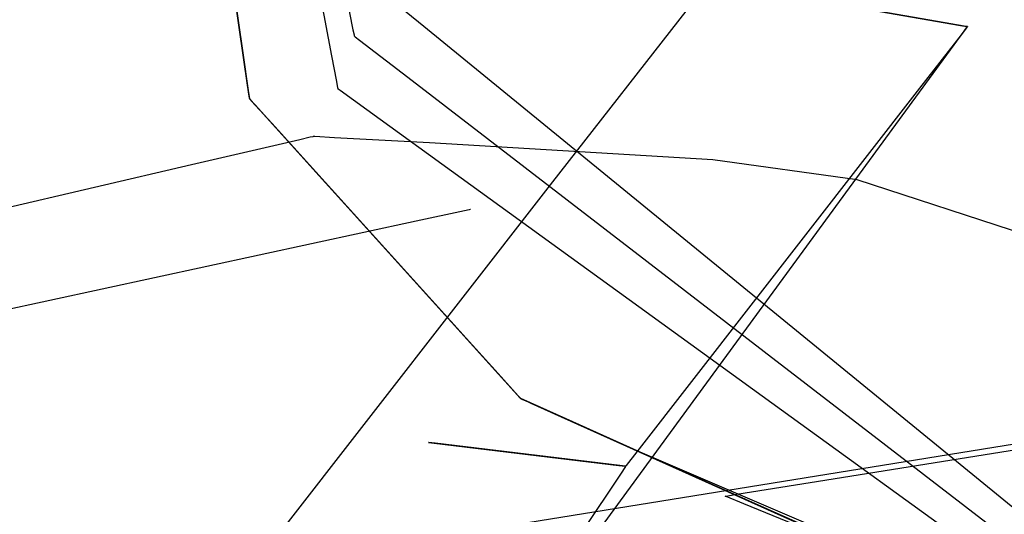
# Model space of a CAD drawing. Extents: x -3.57 to 3.57, y -2.08 to 2.06.
# Tile 47 of 219: x -2.8672 to -2.7808, y -0.2011 to -0.1577. Entities that reach past the tile are written whole.
import ezdxf

# ---------------------------------------------------------------- set-up
doc = ezdxf.new("R2010")
doc.units = 0

msp = doc.modelspace()

# ---------------------------------------------------------------- linework, layer by layer
at = {"layer": 'Layer 1', "color": 7, "linetype": 'CONTINUOUS'}
for p, q in [((-2.864227, -0.045325), (-2.84767, -0.160365)), ((-2.852236, -0.128641), (-2.847485, -0.161649)), ((-2.852236, -0.128641), (-2.847485, -0.161649)), ((-2.839828, -0.160832), (-2.843835, -0.139185)), ((-2.820624, -0.172174), (-2.803152, -0.149754)), ((-2.839065, -0.152923), (-2.83797, -0.158533)), ((-2.84723, -0.163419), (-2.848721, -0.153062)), ((-2.84723, -0.163419), (-2.848721, -0.153062)), ((-2.84723, -0.163419), (-2.848721, -0.153062)), ((-2.84723, -0.163419), (-2.848721, -0.153062)), ((-2.84723, -0.163419), (-2.848721, -0.153062)), ((-2.84723, -0.163419), (-2.848721, -0.153062)), ((-2.84723, -0.163419), (-2.848721, -0.153062)), ((-2.84723, -0.163419), (-2.848721, -0.153062)), ((-2.84723, -0.163419), (-2.848721, -0.153062)), ((-2.84723, -0.163419), (-2.848721, -0.153062)), ((-2.84723, -0.163419), (-2.848721, -0.153062)), ((-2.84723, -0.163419), (-2.848721, -0.153062)), ((-2.84723, -0.163419), (-2.848721, -0.153062)), ((-2.84723, -0.163419), (-2.848721, -0.153062)), ((-2.84723, -0.163419), (-2.848721, -0.153062)), ((-2.835965, -0.154771), (-2.831734, -0.158229)), ((-2.78665, -0.157807), (-2.802126, -0.155112)), ((-2.800125, -0.155461), (-2.784649, -0.158155)), ((-2.784301, -0.158216), (-2.78665, -0.157807)), ((-2.784649, -0.158155), (-2.784069, -0.158257)), ((-2.83797, -0.158533), (-2.837878, -0.158999)), ((-2.837878, -0.158999), (-2.837863, -0.159076)), ((-2.831734, -0.158229), (-2.77939, -0.201012)), ((-2.788557, -0.164457), (-2.784328, -0.158675)), ((-2.784466, -0.158828), (-2.788233, -0.163676)), ((-2.78411, -0.15837), (-2.784466, -0.158828)), ((-2.784328, -0.158675), (-2.784047, -0.15829)), ((-2.784079, -0.158255), (-2.784301, -0.158216)), ((-2.784037, -0.158275), (-2.78411, -0.15837)), ((-2.784033, -0.158263), (-2.784079, -0.158255)), ((-2.784069, -0.158257), (-2.78403, -0.158263)), ((-2.784047, -0.15829), (-2.784029, -0.158266)), ((-2.78403, -0.158267), (-2.784037, -0.158275)), ((-2.784029, -0.158264), (-2.784033, -0.158263)), ((-2.78403, -0.158263), (-2.784028, -0.158264)), ((-2.784028, -0.158264), (-2.78403, -0.158267)), ((-2.784029, -0.158266), (-2.784028, -0.158264)), ((-2.784028, -0.158264), (-2.784029, -0.158264)), ((-2.784028, -0.158264), (-2.784028, -0.158264)), ((-2.784028, -0.158264), (-2.784028, -0.158264)), ((-2.784028, -0.158264), (-2.784028, -0.158264)), ((-2.784028, -0.158264), (-2.784028, -0.158264)), ((-2.784028, -0.158264), (-2.784028, -0.158264)), ((-2.784028, -0.158264), (-2.784028, -0.158264)), ((-2.784028, -0.158264), (-2.784028, -0.158264)), ((-2.784028, -0.158264), (-2.784028, -0.158264)), ((-2.784028, -0.158264), (-2.784028, -0.158264)), ((-2.784028, -0.158264), (-2.784028, -0.158264)), ((-2.784028, -0.158264), (-2.784028, -0.158264)), ((-2.784028, -0.158264), (-2.784028, -0.158264)), ((-2.784028, -0.158264), (-2.784028, -0.158264)), ((-2.837863, -0.159076), (-2.837862, -0.159078)), ((-2.837862, -0.159078), (-2.837862, -0.159079)), ((-2.837862, -0.159079), (-2.837862, -0.159079)), ((-2.837862, -0.159079), (-2.837862, -0.159079)), ((-2.837862, -0.159079), (-2.837862, -0.159079)), ((-2.837862, -0.159079), (-2.837862, -0.159079)), ((-2.837862, -0.159079), (-2.837862, -0.159079)), ((-2.837862, -0.159079), (-2.837862, -0.159079)), ((-2.837862, -0.159079), (-2.83786, -0.159081)), ((-2.83786, -0.159081), (-2.837852, -0.159086)), ((-2.837852, -0.159086), (-2.837773, -0.159147)), ((-2.837773, -0.159147), (-2.837387, -0.159445)), ((-2.837387, -0.159445), (-2.833162, -0.162702)), ((-2.84767, -0.160365), (-2.847135, -0.164081)), ((-2.8394, -0.163097), (-2.839828, -0.160832)), ((-2.847485, -0.161649), (-2.847099, -0.16433)), ((-2.847485, -0.161649), (-2.847099, -0.16433)), ((-2.839299, -0.163633), (-2.8394, -0.163097)), ((-2.833162, -0.162702), (-2.780894, -0.202988)), ((-2.847094, -0.164365), (-2.84723, -0.163419)), ((-2.847094, -0.164365), (-2.84723, -0.163419)), ((-2.847094, -0.164365), (-2.84723, -0.163419)), ((-2.847094, -0.164365), (-2.84723, -0.163419)), ((-2.847094, -0.164365), (-2.84723, -0.163419)), ((-2.847094, -0.164365), (-2.84723, -0.163419)), ((-2.847094, -0.164365), (-2.84723, -0.163419)), ((-2.847094, -0.164365), (-2.84723, -0.163419)), ((-2.847094, -0.164365), (-2.84723, -0.163419)), ((-2.847094, -0.164365), (-2.84723, -0.163419)), ((-2.847094, -0.164365), (-2.84723, -0.163419)), ((-2.847094, -0.164365), (-2.84723, -0.163419)), ((-2.847094, -0.164365), (-2.84723, -0.163419)), ((-2.847094, -0.164365), (-2.84723, -0.163419)), ((-2.847094, -0.164365), (-2.84723, -0.163419)), ((-2.847135, -0.164081), (-2.847063, -0.164583)), ((-2.839278, -0.163742), (-2.839299, -0.163633)), ((-2.839276, -0.163753), (-2.839278, -0.163742)), ((-2.839276, -0.163755), (-2.839276, -0.163753)), ((-2.839276, -0.163756), (-2.839276, -0.163755)), ((-2.839275, -0.163756), (-2.839276, -0.163756)), ((-2.839276, -0.163756), (-2.839276, -0.163756)), ((-2.839276, -0.163756), (-2.839276, -0.163756)), ((-2.839276, -0.163756), (-2.839276, -0.163756)), ((-2.839276, -0.163756), (-2.839276, -0.163756)), ((-2.839276, -0.163756), (-2.839276, -0.163756)), ((-2.839276, -0.163756), (-2.839276, -0.163756)), ((-2.839099, -0.163884), (-2.839275, -0.163756)), ((-2.839275, -0.163756), (-2.839275, -0.163756)), ((-2.83558, -0.166433), (-2.839099, -0.163884)), ((-2.788233, -0.163676), (-2.813046, -0.195611)), ((-2.901291, -0.31858), (-2.788557, -0.164457)), ((-2.847099, -0.16433), (-2.847068, -0.164546)), ((-2.847099, -0.16433), (-2.847068, -0.164546)), ((-2.847066, -0.164559), (-2.847094, -0.164365)), ((-2.847066, -0.164559), (-2.847094, -0.164365)), ((-2.847066, -0.164559), (-2.847094, -0.164365)), ((-2.847066, -0.164559), (-2.847094, -0.164365)), ((-2.847066, -0.164559), (-2.847094, -0.164365)), ((-2.847066, -0.164559), (-2.847094, -0.164365)), ((-2.847066, -0.164559), (-2.847094, -0.164365)), ((-2.847066, -0.164559), (-2.847094, -0.164365)), ((-2.847066, -0.164559), (-2.847094, -0.164365)), ((-2.847066, -0.164559), (-2.847094, -0.164365)), ((-2.847066, -0.164559), (-2.847094, -0.164365)), ((-2.847066, -0.164559), (-2.847094, -0.164365)), ((-2.847066, -0.164559), (-2.847094, -0.164365)), ((-2.847066, -0.164559), (-2.847094, -0.164365)), ((-2.847066, -0.164559), (-2.847094, -0.164365)), ((-2.847068, -0.164546), (-2.847063, -0.164581)), ((-2.847068, -0.164546), (-2.847063, -0.164581)), ((-2.847064, -0.164577), (-2.847066, -0.164559)), ((-2.847064, -0.164577), (-2.847066, -0.164559)), ((-2.847064, -0.164577), (-2.847066, -0.164559)), ((-2.847064, -0.164577), (-2.847066, -0.164559)), ((-2.847064, -0.164577), (-2.847066, -0.164559)), ((-2.847064, -0.164577), (-2.847066, -0.164559)), ((-2.847064, -0.164577), (-2.847066, -0.164559)), ((-2.847064, -0.164577), (-2.847066, -0.164559)), ((-2.847064, -0.164577), (-2.847066, -0.164559)), ((-2.847064, -0.164577), (-2.847066, -0.164559)), ((-2.847064, -0.164577), (-2.847066, -0.164559)), ((-2.847064, -0.164577), (-2.847066, -0.164559)), ((-2.847064, -0.164577), (-2.847066, -0.164559)), ((-2.847064, -0.164577), (-2.847066, -0.164559)), ((-2.847064, -0.164577), (-2.847066, -0.164559)), ((-2.847063, -0.164581), (-2.847064, -0.164577)), ((-2.847063, -0.164581), (-2.847064, -0.164577)), ((-2.847063, -0.164581), (-2.847064, -0.164577)), ((-2.847063, -0.164581), (-2.847064, -0.164577)), ((-2.847063, -0.164581), (-2.847064, -0.164577)), ((-2.847063, -0.164581), (-2.847064, -0.164577)), ((-2.847063, -0.164581), (-2.847064, -0.164577)), ((-2.847063, -0.164581), (-2.847064, -0.164577)), ((-2.847063, -0.164581), (-2.847064, -0.164577)), ((-2.847063, -0.164581), (-2.847064, -0.164577)), ((-2.847063, -0.164581), (-2.847064, -0.164577)), ((-2.847063, -0.164581), (-2.847064, -0.164577)), ((-2.847063, -0.164581), (-2.847064, -0.164577)), ((-2.847063, -0.164581), (-2.847064, -0.164577)), ((-2.847063, -0.164581), (-2.847064, -0.164577)), ((-2.847063, -0.164581), (-2.847063, -0.164582)), ((-2.847063, -0.164582), (-2.847063, -0.164581)), ((-2.847063, -0.164582), (-2.847063, -0.164581)), ((-2.847063, -0.164582), (-2.847063, -0.164581)), ((-2.847063, -0.164582), (-2.847063, -0.164581)), ((-2.847063, -0.164582), (-2.847063, -0.164581)), ((-2.847063, -0.164582), (-2.847063, -0.164581)), ((-2.847063, -0.164582), (-2.847063, -0.164581)), ((-2.847063, -0.164582), (-2.847063, -0.164581)), ((-2.847063, -0.164582), (-2.847063, -0.164581)), ((-2.847063, -0.164582), (-2.847063, -0.164581)), ((-2.847063, -0.164582), (-2.847063, -0.164581)), ((-2.847063, -0.164582), (-2.847063, -0.164581)), ((-2.847063, -0.164582), (-2.847063, -0.164581)), ((-2.847063, -0.164582), (-2.847063, -0.164581)), ((-2.847063, -0.164582), (-2.847063, -0.164581)), ((-2.847063, -0.164581), (-2.847063, -0.164582)), ((-2.847063, -0.164582), (-2.847063, -0.164583)), ((-2.847063, -0.164583), (-2.847063, -0.164582)), ((-2.847063, -0.164583), (-2.847063, -0.164582)), ((-2.847063, -0.164583), (-2.847063, -0.164582)), ((-2.847063, -0.164583), (-2.847063, -0.164582)), ((-2.847063, -0.164583), (-2.847063, -0.164582)), ((-2.847063, -0.164583), (-2.847063, -0.164582)), ((-2.847063, -0.164583), (-2.847063, -0.164582)), ((-2.847063, -0.164583), (-2.847063, -0.164582)), ((-2.847063, -0.164583), (-2.847063, -0.164582)), ((-2.847063, -0.164583), (-2.847063, -0.164582)), ((-2.847063, -0.164583), (-2.847063, -0.164582)), ((-2.847063, -0.164583), (-2.847063, -0.164582)), ((-2.847063, -0.164583), (-2.847063, -0.164582)), ((-2.847063, -0.164583), (-2.847063, -0.164582)), ((-2.847063, -0.164583), (-2.847063, -0.164582)), ((-2.847063, -0.164582), (-2.847063, -0.164583)), ((-2.847063, -0.164583), (-2.847063, -0.164583)), ((-2.847063, -0.164583), (-2.847063, -0.164583)), ((-2.847063, -0.164583), (-2.847063, -0.164583)), ((-2.847063, -0.164583), (-2.847063, -0.164583)), ((-2.847063, -0.164583), (-2.847063, -0.164583)), ((-2.847063, -0.164583), (-2.847063, -0.164583)), ((-2.847063, -0.164583), (-2.847062, -0.164584)), ((-2.847057, -0.16459), (-2.847063, -0.164583)), ((-2.847063, -0.164583), (-2.847063, -0.164583)), ((-2.847063, -0.164583), (-2.847063, -0.164583)), ((-2.847063, -0.164583), (-2.847063, -0.164583)), ((-2.847063, -0.164583), (-2.847063, -0.164583)), ((-2.847063, -0.164583), (-2.847063, -0.164583)), ((-2.847063, -0.164583), (-2.847063, -0.164583)), ((-2.847057, -0.16459), (-2.847063, -0.164583)), ((-2.847063, -0.164583), (-2.847063, -0.164583)), ((-2.847063, -0.164583), (-2.847063, -0.164583)), ((-2.847063, -0.164583), (-2.847063, -0.164583)), ((-2.847063, -0.164583), (-2.847063, -0.164583)), ((-2.847063, -0.164583), (-2.847063, -0.164583)), ((-2.847063, -0.164583), (-2.847063, -0.164583)), ((-2.847057, -0.16459), (-2.847063, -0.164583)), ((-2.847063, -0.164583), (-2.847063, -0.164583)), ((-2.847063, -0.164583), (-2.847063, -0.164583)), ((-2.847063, -0.164583), (-2.847063, -0.164583)), ((-2.847063, -0.164583), (-2.847063, -0.164583)), ((-2.847063, -0.164583), (-2.847063, -0.164583)), ((-2.847063, -0.164583), (-2.847063, -0.164583)), ((-2.847057, -0.16459), (-2.847063, -0.164583)), ((-2.847063, -0.164583), (-2.847063, -0.164583)), ((-2.847063, -0.164583), (-2.847063, -0.164583)), ((-2.847063, -0.164583), (-2.847063, -0.164583)), ((-2.847063, -0.164583), (-2.847063, -0.164583)), ((-2.847063, -0.164583), (-2.847063, -0.164583)), ((-2.847063, -0.164583), (-2.847063, -0.164583)), ((-2.847057, -0.16459), (-2.847063, -0.164583)), ((-2.847063, -0.164583), (-2.847063, -0.164583)), ((-2.847063, -0.164583), (-2.847063, -0.164583)), ((-2.847063, -0.164583), (-2.847063, -0.164583)), ((-2.847063, -0.164583), (-2.847063, -0.164583)), ((-2.847063, -0.164583), (-2.847063, -0.164583)), ((-2.847063, -0.164583), (-2.847063, -0.164583)), ((-2.847057, -0.16459), (-2.847063, -0.164583)), ((-2.847063, -0.164583), (-2.847063, -0.164583)), ((-2.847063, -0.164583), (-2.847063, -0.164583)), ((-2.847063, -0.164583), (-2.847063, -0.164583)), ((-2.847063, -0.164583), (-2.847063, -0.164583)), ((-2.847063, -0.164583), (-2.847063, -0.164583)), ((-2.847063, -0.164583), (-2.847063, -0.164583)), ((-2.847057, -0.16459), (-2.847063, -0.164583)), ((-2.847063, -0.164583), (-2.847063, -0.164583)), ((-2.847063, -0.164583), (-2.847063, -0.164583)), ((-2.847063, -0.164583), (-2.847063, -0.164583)), ((-2.847063, -0.164583), (-2.847063, -0.164583)), ((-2.847063, -0.164583), (-2.847063, -0.164583)), ((-2.847063, -0.164583), (-2.847063, -0.164583)), ((-2.847057, -0.16459), (-2.847063, -0.164583)), ((-2.847063, -0.164583), (-2.847063, -0.164583)), ((-2.847063, -0.164583), (-2.847063, -0.164583)), ((-2.847063, -0.164583), (-2.847063, -0.164583)), ((-2.847063, -0.164583), (-2.847063, -0.164583)), ((-2.847063, -0.164583), (-2.847063, -0.164583)), ((-2.847063, -0.164583), (-2.847063, -0.164583)), ((-2.847057, -0.16459), (-2.847063, -0.164583)), ((-2.847063, -0.164583), (-2.847063, -0.164583)), ((-2.847063, -0.164583), (-2.847063, -0.164583)), ((-2.847063, -0.164583), (-2.847063, -0.164583)), ((-2.847063, -0.164583), (-2.847063, -0.164583)), ((-2.847063, -0.164583), (-2.847063, -0.164583)), ((-2.847063, -0.164583), (-2.847063, -0.164583)), ((-2.847057, -0.16459), (-2.847063, -0.164583)), ((-2.847063, -0.164583), (-2.847063, -0.164583)), ((-2.847063, -0.164583), (-2.847063, -0.164583)), ((-2.847063, -0.164583), (-2.847063, -0.164583)), ((-2.847063, -0.164583), (-2.847063, -0.164583)), ((-2.847063, -0.164583), (-2.847063, -0.164583)), ((-2.847063, -0.164583), (-2.847063, -0.164583)), ((-2.847057, -0.16459), (-2.847063, -0.164583)), ((-2.847063, -0.164583), (-2.847063, -0.164583)), ((-2.847063, -0.164583), (-2.847063, -0.164583)), ((-2.847063, -0.164583), (-2.847063, -0.164583)), ((-2.847063, -0.164583), (-2.847063, -0.164583)), ((-2.847063, -0.164583), (-2.847063, -0.164583)), ((-2.847063, -0.164583), (-2.847063, -0.164583)), ((-2.847057, -0.16459), (-2.847063, -0.164583)), ((-2.847063, -0.164583), (-2.847063, -0.164583)), ((-2.847063, -0.164583), (-2.847063, -0.164583)), ((-2.847063, -0.164583), (-2.847063, -0.164583)), ((-2.847063, -0.164583), (-2.847063, -0.164583)), ((-2.847063, -0.164583), (-2.847063, -0.164583)), ((-2.847063, -0.164583), (-2.847063, -0.164583)), ((-2.847057, -0.16459), (-2.847063, -0.164583)), ((-2.847063, -0.164583), (-2.847063, -0.164583)), ((-2.847063, -0.164583), (-2.847063, -0.164583)), ((-2.847063, -0.164583), (-2.847063, -0.164583)), ((-2.847063, -0.164583), (-2.847063, -0.164583)), ((-2.847063, -0.164583), (-2.847063, -0.164583)), ((-2.847063, -0.164583), (-2.847063, -0.164583)), ((-2.847057, -0.16459), (-2.847063, -0.164583)), ((-2.847063, -0.164583), (-2.847063, -0.164583)), ((-2.847063, -0.164583), (-2.847063, -0.164583)), ((-2.847063, -0.164583), (-2.847063, -0.164583)), ((-2.847063, -0.164583), (-2.847063, -0.164583)), ((-2.847063, -0.164583), (-2.847063, -0.164583)), ((-2.847063, -0.164583), (-2.847063, -0.164583)), ((-2.847057, -0.16459), (-2.847063, -0.164583)), ((-2.847063, -0.164583), (-2.847063, -0.164583)), ((-2.847063, -0.164583), (-2.847063, -0.164583)), ((-2.847063, -0.164583), (-2.847063, -0.164583)), ((-2.847063, -0.164583), (-2.847063, -0.164583)), ((-2.847063, -0.164583), (-2.847063, -0.164583)), ((-2.847063, -0.164583), (-2.847063, -0.164583)), ((-2.847063, -0.164583), (-2.847063, -0.164583)), ((-2.847063, -0.164583), (-2.847063, -0.164583)), ((-2.847063, -0.164583), (-2.847063, -0.164583)), ((-2.847063, -0.164583), (-2.847063, -0.164583)), ((-2.847063, -0.164583), (-2.847063, -0.164583)), ((-2.847063, -0.164583), (-2.847063, -0.164583)), ((-2.847063, -0.164583), (-2.847062, -0.164584)), ((-2.847063, -0.164583), (-2.847063, -0.164583)), ((-2.847063, -0.164583), (-2.847063, -0.164583)), ((-2.847063, -0.164583), (-2.847063, -0.164583)), ((-2.847063, -0.164583), (-2.847063, -0.164583)), ((-2.847063, -0.164583), (-2.847063, -0.164583)), ((-2.847063, -0.164583), (-2.847063, -0.164583)), ((-2.847063, -0.164583), (-2.847063, -0.164583)), ((-2.847063, -0.164583), (-2.847063, -0.164583)), ((-2.847063, -0.164583), (-2.847063, -0.164583)), ((-2.847063, -0.164583), (-2.847063, -0.164583)), ((-2.847063, -0.164583), (-2.847063, -0.164583)), ((-2.847063, -0.164583), (-2.847063, -0.164583)), ((-2.847063, -0.164583), (-2.847059, -0.164587)), ((-2.847062, -0.164584), (-2.847059, -0.164587)), ((-2.847062, -0.164584), (-2.847059, -0.164587)), ((-2.847059, -0.164587), (-2.847026, -0.164624)), ((-2.847059, -0.164587), (-2.847026, -0.164624)), ((-2.847059, -0.164587), (-2.84704, -0.164608)), ((-2.84702, -0.16463), (-2.847057, -0.16459)), ((-2.84702, -0.16463), (-2.847057, -0.16459)), ((-2.84702, -0.16463), (-2.847057, -0.16459)), ((-2.84702, -0.16463), (-2.847057, -0.16459)), ((-2.84702, -0.16463), (-2.847057, -0.16459)), ((-2.84702, -0.16463), (-2.847057, -0.16459)), ((-2.84702, -0.16463), (-2.847057, -0.16459)), ((-2.84702, -0.16463), (-2.847057, -0.16459)), ((-2.84702, -0.16463), (-2.847057, -0.16459)), ((-2.84702, -0.16463), (-2.847057, -0.16459)), ((-2.84702, -0.16463), (-2.847057, -0.16459)), ((-2.84702, -0.16463), (-2.847057, -0.16459)), ((-2.84702, -0.16463), (-2.847057, -0.16459)), ((-2.84702, -0.16463), (-2.847057, -0.16459)), ((-2.84702, -0.16463), (-2.847057, -0.16459)), ((-2.84704, -0.164608), (-2.84696, -0.164696)), ((-2.847026, -0.164624), (-2.846864, -0.164803)), ((-2.847026, -0.164624), (-2.846864, -0.164803)), ((-2.846564, -0.165135), (-2.84702, -0.16463)), ((-2.846564, -0.165135), (-2.84702, -0.16463)), ((-2.846564, -0.165135), (-2.84702, -0.16463)), ((-2.846564, -0.165135), (-2.84702, -0.16463)), ((-2.846564, -0.165135), (-2.84702, -0.16463)), ((-2.846564, -0.165135), (-2.84702, -0.16463)), ((-2.846564, -0.165135), (-2.84702, -0.16463)), ((-2.846564, -0.165135), (-2.84702, -0.16463)), ((-2.846564, -0.165135), (-2.84702, -0.16463)), ((-2.846564, -0.165135), (-2.84702, -0.16463)), ((-2.846564, -0.165135), (-2.84702, -0.16463)), ((-2.846564, -0.165135), (-2.84702, -0.16463)), ((-2.846564, -0.165135), (-2.84702, -0.16463)), ((-2.846564, -0.165135), (-2.84702, -0.16463)), ((-2.846564, -0.165135), (-2.84702, -0.16463)), ((-2.84696, -0.164696), (-2.846112, -0.165635)), ((-2.846864, -0.164803), (-2.845098, -0.166758)), ((-2.846864, -0.164803), (-2.845098, -0.166758)), ((-2.840939, -0.171362), (-2.846564, -0.165135)), ((-2.840939, -0.171362), (-2.846564, -0.165135)), ((-2.840939, -0.171362), (-2.846564, -0.165135)), ((-2.840939, -0.171362), (-2.846564, -0.165135)), ((-2.840939, -0.171362), (-2.846564, -0.165135)), ((-2.840939, -0.171362), (-2.846564, -0.165135)), ((-2.840939, -0.171362), (-2.846564, -0.165135)), ((-2.840939, -0.171362), (-2.846564, -0.165135)), ((-2.840939, -0.171362), (-2.846564, -0.165135)), ((-2.840939, -0.171362), (-2.846564, -0.165135)), ((-2.840939, -0.171362), (-2.846564, -0.165135)), ((-2.840939, -0.171362), (-2.846564, -0.165135)), ((-2.840939, -0.171362), (-2.846564, -0.165135)), ((-2.840939, -0.171362), (-2.846564, -0.165135)), ((-2.840939, -0.171362), (-2.846564, -0.165135)), ((-2.846112, -0.165635), (-2.823264, -0.190929)), ((-2.845098, -0.166758), (-2.829388, -0.18415)), ((-2.845098, -0.166758), (-2.829388, -0.18415)), ((-2.798657, -0.19318), (-2.83558, -0.166433)), ((-2.842645, -0.168202), (-2.852134, -0.170414)), ((-2.841721, -0.167987), (-2.842645, -0.168202)), ((-2.841506, -0.167937), (-2.841721, -0.167987)), ((-2.841462, -0.167926), (-2.841506, -0.167937)), ((-2.841458, -0.167926), (-2.841462, -0.167926)), ((-2.841457, -0.167925), (-2.841458, -0.167926)), ((-2.841456, -0.167925), (-2.841457, -0.167925)), ((-2.841457, -0.167925), (-2.841457, -0.167925)), ((-2.841457, -0.167925), (-2.841457, -0.167925)), ((-2.841457, -0.167925), (-2.841457, -0.167925)), ((-2.841457, -0.167925), (-2.841457, -0.167925)), ((-2.841457, -0.167925), (-2.841457, -0.167925)), ((-2.841457, -0.167925), (-2.841457, -0.167925)), ((-2.841457, -0.167925), (-2.841457, -0.167925)), ((-2.841457, -0.167925), (-2.841457, -0.167925)), ((-2.841448, -0.167926), (-2.841456, -0.167925)), ((-2.841329, -0.167932), (-2.841448, -0.167926)), ((-2.839579, -0.168022), (-2.841329, -0.167932)), ((-2.831253, -0.168466), (-2.839579, -0.168022)), ((-2.806391, -0.169954), (-2.831253, -0.168466)), ((-2.79371, -0.171724), (-2.806391, -0.169954)), ((-2.852134, -0.170414), (-2.93436, -0.189579)), ((-2.825228, -0.188754), (-2.840939, -0.171362)), ((-2.825228, -0.188754), (-2.840939, -0.171362)), ((-2.825228, -0.188754), (-2.840939, -0.171362)), ((-2.825228, -0.188754), (-2.840939, -0.171362)), ((-2.825228, -0.188754), (-2.840939, -0.171362)), ((-2.825228, -0.188754), (-2.840939, -0.171362)), ((-2.825228, -0.188754), (-2.840939, -0.171362)), ((-2.825228, -0.188754), (-2.840939, -0.171362)), ((-2.825228, -0.188754), (-2.840939, -0.171362)), ((-2.825228, -0.188754), (-2.840939, -0.171362)), ((-2.825228, -0.188754), (-2.840939, -0.171362)), ((-2.825228, -0.188754), (-2.840939, -0.171362)), ((-2.825228, -0.188754), (-2.840939, -0.171362)), ((-2.825228, -0.188754), (-2.840939, -0.171362)), ((-2.825228, -0.188754), (-2.840939, -0.171362)), ((-2.757109, -0.183712), (-2.79371, -0.171724)), ((-2.938946, -0.324267), (-2.820624, -0.172174)), ((-2.828168, -0.174442), (-2.832419, -0.175362)), ((-2.827767, -0.174355), (-2.828168, -0.174442)), ((-2.827674, -0.174335), (-2.827767, -0.174355)), ((-2.827656, -0.174331), (-2.827674, -0.174335)), ((-2.827654, -0.174331), (-2.827656, -0.174331)), ((-2.827654, -0.174331), (-2.827654, -0.174331)), ((-2.827654, -0.174331), (-2.827654, -0.174331)), ((-2.827654, -0.174331), (-2.827654, -0.174331)), ((-2.827654, -0.174331), (-2.827654, -0.174331)), ((-2.827654, -0.174331), (-2.827654, -0.174331)), ((-2.827654, -0.174331), (-2.827654, -0.174331)), ((-2.827654, -0.174331), (-2.827654, -0.174331)), ((-2.832419, -0.175362), (-2.946972, -0.200142)), ((-2.829388, -0.18415), (-2.823763, -0.190377)), ((-2.829388, -0.18415), (-2.823763, -0.190377)), ((-2.871228, -0.209679), (-2.743406, -0.189)), ((-2.823462, -0.190709), (-2.825228, -0.188754)), ((-2.823462, -0.190709), (-2.825228, -0.188754)), ((-2.823462, -0.190709), (-2.825228, -0.188754)), ((-2.823462, -0.190709), (-2.825228, -0.188754)), ((-2.823462, -0.190709), (-2.825228, -0.188754)), ((-2.823462, -0.190709), (-2.825228, -0.188754)), ((-2.823462, -0.190709), (-2.825228, -0.188754)), ((-2.823462, -0.190709), (-2.825228, -0.188754)), ((-2.823462, -0.190709), (-2.825228, -0.188754)), ((-2.823462, -0.190709), (-2.825228, -0.188754)), ((-2.823462, -0.190709), (-2.825228, -0.188754)), ((-2.823462, -0.190709), (-2.825228, -0.188754)), ((-2.823462, -0.190709), (-2.825228, -0.188754)), ((-2.823462, -0.190709), (-2.825228, -0.188754)), ((-2.823462, -0.190709), (-2.825228, -0.188754)), ((-2.823763, -0.190377), (-2.823307, -0.190882)), ((-2.823763, -0.190377), (-2.823307, -0.190882)), ((-2.823301, -0.190888), (-2.823462, -0.190709)), ((-2.823301, -0.190888), (-2.823462, -0.190709)), ((-2.823301, -0.190888), (-2.823462, -0.190709)), ((-2.823301, -0.190888), (-2.823462, -0.190709)), ((-2.823301, -0.190888), (-2.823462, -0.190709)), ((-2.823301, -0.190888), (-2.823462, -0.190709)), ((-2.823301, -0.190888), (-2.823462, -0.190709)), ((-2.823301, -0.190888), (-2.823462, -0.190709)), ((-2.823301, -0.190888), (-2.823462, -0.190709)), ((-2.823301, -0.190888), (-2.823462, -0.190709)), ((-2.823301, -0.190888), (-2.823462, -0.190709)), ((-2.823301, -0.190888), (-2.823462, -0.190709)), ((-2.823301, -0.190888), (-2.823462, -0.190709)), ((-2.823301, -0.190888), (-2.823462, -0.190709)), ((-2.823301, -0.190888), (-2.823462, -0.190709)), ((-2.823307, -0.190882), (-2.82327, -0.190922)), ((-2.823307, -0.190882), (-2.82327, -0.190922)), ((-2.823268, -0.190925), (-2.823301, -0.190888)), ((-2.823268, -0.190925), (-2.823301, -0.190888)), ((-2.823268, -0.190925), (-2.823301, -0.190888)), ((-2.823268, -0.190925), (-2.823301, -0.190888)), ((-2.823268, -0.190925), (-2.823301, -0.190888)), ((-2.823268, -0.190925), (-2.823301, -0.190888)), ((-2.823268, -0.190925), (-2.823301, -0.190888)), ((-2.823268, -0.190925), (-2.823301, -0.190888)), ((-2.823268, -0.190925), (-2.823301, -0.190888)), ((-2.823268, -0.190925), (-2.823301, -0.190888)), ((-2.823268, -0.190925), (-2.823301, -0.190888)), ((-2.823268, -0.190925), (-2.823301, -0.190888)), ((-2.823268, -0.190925), (-2.823301, -0.190888)), ((-2.823268, -0.190925), (-2.823301, -0.190888)), ((-2.823268, -0.190925), (-2.823301, -0.190888)), ((-2.82327, -0.190922), (-2.823264, -0.190929)), ((-2.82327, -0.190922), (-2.823264, -0.190929)), ((-2.823265, -0.190928), (-2.823268, -0.190925)), ((-2.823265, -0.190928), (-2.823268, -0.190925)), ((-2.823265, -0.190928), (-2.823268, -0.190925)), ((-2.823265, -0.190928), (-2.823268, -0.190925)), ((-2.823265, -0.190928), (-2.823268, -0.190925)), ((-2.823265, -0.190928), (-2.823268, -0.190925)), ((-2.823265, -0.190928), (-2.823268, -0.190925)), ((-2.823265, -0.190928), (-2.823268, -0.190925)), ((-2.823265, -0.190928), (-2.823268, -0.190925)), ((-2.823265, -0.190928), (-2.823268, -0.190925)), ((-2.823265, -0.190928), (-2.823268, -0.190925)), ((-2.823265, -0.190928), (-2.823268, -0.190925)), ((-2.823265, -0.190928), (-2.823268, -0.190925)), ((-2.823265, -0.190928), (-2.823268, -0.190925)), ((-2.823265, -0.190928), (-2.823268, -0.190925)), ((-2.823264, -0.190929), (-2.823265, -0.190928)), ((-2.823264, -0.190929), (-2.823265, -0.190928)), ((-2.823264, -0.190929), (-2.823265, -0.190928)), ((-2.823264, -0.190929), (-2.823265, -0.190928)), ((-2.823264, -0.190929), (-2.823265, -0.190928)), ((-2.823264, -0.190929), (-2.823265, -0.190928)), ((-2.823264, -0.190929), (-2.823265, -0.190928)), ((-2.823264, -0.190929), (-2.823265, -0.190928)), ((-2.823264, -0.190929), (-2.823265, -0.190928)), ((-2.823264, -0.190929), (-2.823265, -0.190928)), ((-2.823264, -0.190929), (-2.823265, -0.190928)), ((-2.823264, -0.190929), (-2.823265, -0.190928)), ((-2.823264, -0.190929), (-2.823265, -0.190928)), ((-2.823264, -0.190929), (-2.823265, -0.190928)), ((-2.823264, -0.190929), (-2.823265, -0.190928)), ((-2.823264, -0.190929), (-2.823264, -0.190929)), ((-2.823264, -0.190929), (-2.823264, -0.190929)), ((-2.823264, -0.190929), (-2.823264, -0.190929)), ((-2.823264, -0.190929), (-2.823264, -0.190929)), ((-2.823264, -0.190929), (-2.823264, -0.190929)), ((-2.823264, -0.190929), (-2.823264, -0.190929)), ((-2.823264, -0.190929), (-2.823264, -0.190929)), ((-2.823264, -0.190929), (-2.823263, -0.19093)), ((-2.823263, -0.190929), (-2.823264, -0.190929)), ((-2.823264, -0.190929), (-2.823264, -0.190929)), ((-2.823264, -0.190929), (-2.823264, -0.190929)), ((-2.823264, -0.190929), (-2.823264, -0.190929)), ((-2.823264, -0.190929), (-2.823264, -0.190929)), ((-2.823264, -0.190929), (-2.823264, -0.190929)), ((-2.823264, -0.190929), (-2.823264, -0.190929)), ((-2.823264, -0.190929), (-2.823264, -0.190929)), ((-2.823263, -0.190929), (-2.823264, -0.190929)), ((-2.823264, -0.190929), (-2.823264, -0.190929)), ((-2.823264, -0.190929), (-2.823264, -0.190929)), ((-2.823264, -0.190929), (-2.823264, -0.190929)), ((-2.823264, -0.190929), (-2.823264, -0.190929)), ((-2.823264, -0.190929), (-2.823264, -0.190929)), ((-2.823264, -0.190929), (-2.823264, -0.190929)), ((-2.823264, -0.190929), (-2.823264, -0.190929)), ((-2.823263, -0.190929), (-2.823264, -0.190929)), ((-2.823264, -0.190929), (-2.823264, -0.190929)), ((-2.823264, -0.190929), (-2.823264, -0.190929)), ((-2.823264, -0.190929), (-2.823264, -0.190929)), ((-2.823264, -0.190929), (-2.823264, -0.190929)), ((-2.823264, -0.190929), (-2.823264, -0.190929)), ((-2.823264, -0.190929), (-2.823264, -0.190929)), ((-2.823264, -0.190929), (-2.823264, -0.190929)), ((-2.823263, -0.190929), (-2.823264, -0.190929)), ((-2.823264, -0.190929), (-2.823264, -0.190929)), ((-2.823264, -0.190929), (-2.823264, -0.190929)), ((-2.823264, -0.190929), (-2.823264, -0.190929)), ((-2.823264, -0.190929), (-2.823264, -0.190929)), ((-2.823264, -0.190929), (-2.823264, -0.190929)), ((-2.823264, -0.190929), (-2.823264, -0.190929)), ((-2.823264, -0.190929), (-2.823264, -0.190929)), ((-2.823263, -0.190929), (-2.823264, -0.190929)), ((-2.823264, -0.190929), (-2.823264, -0.190929)), ((-2.823264, -0.190929), (-2.823264, -0.190929)), ((-2.823264, -0.190929), (-2.823264, -0.190929)), ((-2.823264, -0.190929), (-2.823264, -0.190929)), ((-2.823264, -0.190929), (-2.823264, -0.190929)), ((-2.823264, -0.190929), (-2.823264, -0.190929)), ((-2.823264, -0.190929), (-2.823264, -0.190929)), ((-2.823263, -0.190929), (-2.823264, -0.190929)), ((-2.823264, -0.190929), (-2.823264, -0.190929)), ((-2.823264, -0.190929), (-2.823264, -0.190929)), ((-2.823264, -0.190929), (-2.823264, -0.190929)), ((-2.823264, -0.190929), (-2.823264, -0.190929)), ((-2.823264, -0.190929), (-2.823264, -0.190929)), ((-2.823264, -0.190929), (-2.823264, -0.190929)), ((-2.823264, -0.190929), (-2.823264, -0.190929)), ((-2.823263, -0.190929), (-2.823264, -0.190929)), ((-2.823264, -0.190929), (-2.823264, -0.190929)), ((-2.823264, -0.190929), (-2.823264, -0.190929)), ((-2.823264, -0.190929), (-2.823264, -0.190929)), ((-2.823264, -0.190929), (-2.823264, -0.190929)), ((-2.823264, -0.190929), (-2.823264, -0.190929)), ((-2.823264, -0.190929), (-2.823264, -0.190929)), ((-2.823264, -0.190929), (-2.823264, -0.190929)), ((-2.823263, -0.190929), (-2.823264, -0.190929)), ((-2.823264, -0.190929), (-2.823264, -0.190929)), ((-2.823264, -0.190929), (-2.823264, -0.190929)), ((-2.823264, -0.190929), (-2.823264, -0.190929)), ((-2.823264, -0.190929), (-2.823264, -0.190929)), ((-2.823264, -0.190929), (-2.823264, -0.190929)), ((-2.823264, -0.190929), (-2.823264, -0.190929)), ((-2.823264, -0.190929), (-2.823264, -0.190929)), ((-2.823263, -0.190929), (-2.823264, -0.190929)), ((-2.823264, -0.190929), (-2.823264, -0.190929)), ((-2.823264, -0.190929), (-2.823264, -0.190929)), ((-2.823264, -0.190929), (-2.823264, -0.190929)), ((-2.823264, -0.190929), (-2.823264, -0.190929)), ((-2.823264, -0.190929), (-2.823264, -0.190929)), ((-2.823264, -0.190929), (-2.823264, -0.190929)), ((-2.823264, -0.190929), (-2.823264, -0.190929)), ((-2.823263, -0.190929), (-2.823264, -0.190929)), ((-2.823264, -0.190929), (-2.823264, -0.190929)), ((-2.823264, -0.190929), (-2.823264, -0.190929)), ((-2.823264, -0.190929), (-2.823264, -0.190929)), ((-2.823264, -0.190929), (-2.823264, -0.190929)), ((-2.823264, -0.190929), (-2.823264, -0.190929)), ((-2.823264, -0.190929), (-2.823264, -0.190929)), ((-2.823264, -0.190929), (-2.823264, -0.190929)), ((-2.823263, -0.190929), (-2.823264, -0.190929)), ((-2.823264, -0.190929), (-2.823264, -0.190929)), ((-2.823264, -0.190929), (-2.823264, -0.190929)), ((-2.823264, -0.190929), (-2.823264, -0.190929)), ((-2.823264, -0.190929), (-2.823264, -0.190929)), ((-2.823264, -0.190929), (-2.823264, -0.190929)), ((-2.823264, -0.190929), (-2.823264, -0.190929)), ((-2.823264, -0.190929), (-2.823264, -0.190929)), ((-2.823263, -0.190929), (-2.823264, -0.190929)), ((-2.823264, -0.190929), (-2.823264, -0.190929)), ((-2.823264, -0.190929), (-2.823264, -0.190929)), ((-2.823264, -0.190929), (-2.823264, -0.190929)), ((-2.823264, -0.190929), (-2.823264, -0.190929)), ((-2.823264, -0.190929), (-2.823264, -0.190929)), ((-2.823264, -0.190929), (-2.823264, -0.190929)), ((-2.823264, -0.190929), (-2.823264, -0.190929)), ((-2.823263, -0.190929), (-2.823264, -0.190929)), ((-2.823264, -0.190929), (-2.823264, -0.190929)), ((-2.823264, -0.190929), (-2.823264, -0.190929)), ((-2.823264, -0.190929), (-2.823264, -0.190929)), ((-2.823264, -0.190929), (-2.823264, -0.190929)), ((-2.823264, -0.190929), (-2.823264, -0.190929)), ((-2.823264, -0.190929), (-2.823264, -0.190929)), ((-2.823264, -0.190929), (-2.823264, -0.190929)), ((-2.823262, -0.19093), (-2.823264, -0.190929)), ((-2.823264, -0.190929), (-2.823264, -0.190929)), ((-2.823264, -0.190929), (-2.823264, -0.190929)), ((-2.823264, -0.190929), (-2.823264, -0.190929)), ((-2.823264, -0.190929), (-2.823264, -0.190929)), ((-2.823264, -0.190929), (-2.823264, -0.190929)), ((-2.823264, -0.190929), (-2.823264, -0.190929)), ((-2.823264, -0.190929), (-2.823264, -0.190929)), ((-2.823262, -0.19093), (-2.823264, -0.190929)), ((-2.823264, -0.190929), (-2.823264, -0.190929)), ((-2.823264, -0.190929), (-2.823264, -0.190929)), ((-2.823264, -0.190929), (-2.823264, -0.190929)), ((-2.823264, -0.190929), (-2.823264, -0.190929)), ((-2.823264, -0.190929), (-2.823264, -0.190929)), ((-2.823264, -0.190929), (-2.823264, -0.190929)), ((-2.823264, -0.190929), (-2.823264, -0.190929)), ((-2.823264, -0.190929), (-2.823264, -0.190929)), ((-2.823264, -0.190929), (-2.823264, -0.190929)), ((-2.823264, -0.190929), (-2.823264, -0.190929)), ((-2.823264, -0.190929), (-2.823264, -0.190929)), ((-2.823264, -0.190929), (-2.823264, -0.190929)), ((-2.823264, -0.190929), (-2.823264, -0.190929)), ((-2.823264, -0.190929), (-2.823264, -0.190929)), ((-2.823264, -0.190929), (-2.823263, -0.19093)), ((-2.823264, -0.190929), (-2.823264, -0.190929)), ((-2.823264, -0.190929), (-2.823264, -0.190929)), ((-2.823264, -0.190929), (-2.823264, -0.190929)), ((-2.823264, -0.190929), (-2.823264, -0.190929)), ((-2.823264, -0.190929), (-2.823263, -0.19093)), ((-2.823261, -0.190931), (-2.823263, -0.190929)), ((-2.823261, -0.190931), (-2.823263, -0.190929)), ((-2.823261, -0.190931), (-2.823263, -0.190929)), ((-2.823261, -0.190931), (-2.823263, -0.190929)), ((-2.823261, -0.190931), (-2.823263, -0.190929)), ((-2.823261, -0.190931), (-2.823263, -0.190929)), ((-2.823261, -0.190931), (-2.823263, -0.190929)), ((-2.823261, -0.190931), (-2.823263, -0.190929)), ((-2.823261, -0.190931), (-2.823263, -0.190929)), ((-2.823261, -0.190931), (-2.823263, -0.190929)), ((-2.823261, -0.190931), (-2.823263, -0.190929)), ((-2.823261, -0.190931), (-2.823263, -0.190929)), ((-2.823261, -0.190931), (-2.823263, -0.190929)), ((-2.823263, -0.19093), (-2.82326, -0.190931)), ((-2.823263, -0.19093), (-2.82326, -0.190931)), ((-2.823263, -0.19093), (-2.823259, -0.190931)), ((-2.823254, -0.190934), (-2.823262, -0.19093)), ((-2.823254, -0.190934), (-2.823262, -0.19093)), ((-2.823233, -0.190943), (-2.823261, -0.190931)), ((-2.823233, -0.190943), (-2.823261, -0.190931)), ((-2.823233, -0.190943), (-2.823261, -0.190931)), ((-2.823233, -0.190943), (-2.823261, -0.190931)), ((-2.823233, -0.190943), (-2.823261, -0.190931)), ((-2.823233, -0.190943), (-2.823261, -0.190931)), ((-2.823233, -0.190943), (-2.823261, -0.190931)), ((-2.823233, -0.190943), (-2.823261, -0.190931)), ((-2.823233, -0.190943), (-2.823261, -0.190931)), ((-2.823233, -0.190943), (-2.823261, -0.190931)), ((-2.823233, -0.190943), (-2.823261, -0.190931)), ((-2.823233, -0.190943), (-2.823261, -0.190931)), ((-2.823233, -0.190943), (-2.823261, -0.190931)), ((-2.82326, -0.190931), (-2.82325, -0.190935)), ((-2.82326, -0.190931), (-2.82325, -0.190935)), ((-2.823259, -0.190931), (-2.823245, -0.190938)), ((-2.819534, -0.192611), (-2.823254, -0.190934)), ((-2.819534, -0.192611), (-2.823254, -0.190934)), ((-2.82325, -0.190935), (-2.823139, -0.190986)), ((-2.82325, -0.190935), (-2.823139, -0.190986)), ((-2.823245, -0.190938), (-2.823094, -0.191006)), ((-2.819257, -0.192736), (-2.823233, -0.190943)), ((-2.819257, -0.192736), (-2.823233, -0.190943)), ((-2.819257, -0.192736), (-2.823233, -0.190943)), ((-2.819257, -0.192736), (-2.823233, -0.190943)), ((-2.819257, -0.192736), (-2.823233, -0.190943)), ((-2.819257, -0.192736), (-2.823233, -0.190943)), ((-2.819257, -0.192736), (-2.823233, -0.190943)), ((-2.822849, -0.191116), (-2.823233, -0.190943)), ((-2.819257, -0.192736), (-2.823233, -0.190943)), ((-2.822849, -0.191116), (-2.823233, -0.190943)), ((-2.822849, -0.191116), (-2.823233, -0.190943)), ((-2.819257, -0.192736), (-2.823233, -0.190943)), ((-2.819257, -0.192736), (-2.823233, -0.190943)), ((-2.823139, -0.190986), (-2.822593, -0.191232)), ((-2.823139, -0.190986), (-2.822593, -0.191232)), ((-2.823094, -0.191006), (-2.822354, -0.19134)), ((-2.820839, -0.192023), (-2.822849, -0.191116)), ((-2.820839, -0.192023), (-2.822849, -0.191116)), ((-2.820839, -0.192023), (-2.822849, -0.191116)), ((-2.822593, -0.191232), (-2.820282, -0.192274)), ((-2.822593, -0.191232), (-2.820282, -0.192274)), ((-2.822354, -0.19134), (-2.814216, -0.195006)), ((-2.812476, -0.195789), (-2.820839, -0.192023)), ((-2.812476, -0.195789), (-2.820839, -0.192023)), ((-2.812476, -0.195789), (-2.820839, -0.192023)), ((-2.820282, -0.192274), (-2.798117, -0.202236)), ((-2.820282, -0.192274), (-2.798117, -0.202236)), ((-2.796363, -0.203022), (-2.819534, -0.192611)), ((-2.796363, -0.203022), (-2.819534, -0.192611)), ((-2.795745, -0.203299), (-2.819257, -0.192736)), ((-2.795745, -0.203299), (-2.819257, -0.192736)), ((-2.795745, -0.203299), (-2.819257, -0.192736)), ((-2.795745, -0.203299), (-2.819257, -0.192736)), ((-2.795745, -0.203299), (-2.819257, -0.192736)), ((-2.795745, -0.203299), (-2.819257, -0.192736)), ((-2.795745, -0.203299), (-2.819257, -0.192736)), ((-2.795745, -0.203299), (-2.819257, -0.192736)), ((-2.795745, -0.203299), (-2.819257, -0.192736)), ((-2.795745, -0.203299), (-2.819257, -0.192736)), ((-2.784217, -0.20364), (-2.798657, -0.19318)), ((-2.831334, -0.194795), (-2.831335, -0.194795)), ((-2.831335, -0.194795), (-2.831335, -0.194795)), ((-2.831335, -0.194795), (-2.831335, -0.194795)), ((-2.831335, -0.194795), (-2.831335, -0.194795)), ((-2.831335, -0.194795), (-2.831335, -0.194795)), ((-2.831335, -0.194795), (-2.831335, -0.194795)), ((-2.831335, -0.194795), (-2.831334, -0.194795)), ((-2.831332, -0.194796), (-2.831334, -0.194795)), ((-2.831334, -0.194795), (-2.831333, -0.194795)), ((-2.831333, -0.194795), (-2.831329, -0.194796)), ((-2.831297, -0.1948), (-2.831332, -0.194796)), ((-2.831329, -0.194796), (-2.831287, -0.194801)), ((-2.83076, -0.194865), (-2.831297, -0.1948)), ((-2.831287, -0.194801), (-2.831082, -0.194826)), ((-2.831082, -0.194826), (-2.828912, -0.195089)), ((-2.816466, -0.1966), (-2.83076, -0.194865)), ((-2.828912, -0.195089), (-2.814618, -0.196824)), ((-2.814216, -0.195006), (-2.637566, -0.270621)), ((-2.813046, -0.195611), (-2.813977, -0.196809)), ((-2.747622, -0.224687), (-2.812476, -0.195789)), ((-2.747622, -0.224687), (-2.812476, -0.195789)), ((-2.747622, -0.224687), (-2.812476, -0.195789)), ((-2.814296, -0.196863), (-2.816466, -0.1966)), ((-2.814618, -0.196824), (-2.814081, -0.196889)), ((-2.814118, -0.197006), (-2.81444, -0.197492)), ((-2.814091, -0.196888), (-2.814296, -0.196863)), ((-2.814052, -0.196906), (-2.814118, -0.197006)), ((-2.814049, -0.196893), (-2.814091, -0.196888)), ((-2.814081, -0.196889), (-2.814046, -0.196893)), ((-2.814045, -0.196897), (-2.814052, -0.196906)), ((-2.814045, -0.196894), (-2.814049, -0.196893)), ((-2.814046, -0.196893), (-2.814043, -0.196894)), ((-2.814044, -0.196894), (-2.814045, -0.196894)), ((-2.814044, -0.196894), (-2.814045, -0.196897)), ((-2.814043, -0.196894), (-2.814044, -0.196894)), ((-2.814043, -0.196894), (-2.814044, -0.196894)), ((-2.814039, -0.196888), (-2.814043, -0.196893)), ((-2.814043, -0.196893), (-2.814043, -0.196894)), ((-2.814043, -0.196894), (-2.814043, -0.196894)), ((-2.814043, -0.196894), (-2.814043, -0.196894)), ((-2.814043, -0.196894), (-2.814043, -0.196894)), ((-2.814043, -0.196894), (-2.814043, -0.196894)), ((-2.814043, -0.196894), (-2.814043, -0.196894)), ((-2.814043, -0.196894), (-2.814043, -0.196894)), ((-2.814043, -0.196894), (-2.814043, -0.196894)), ((-2.814043, -0.196894), (-2.814043, -0.196894)), ((-2.814043, -0.196894), (-2.814043, -0.196894)), ((-2.814043, -0.196894), (-2.814043, -0.196894)), ((-2.814043, -0.196894), (-2.814043, -0.196894)), ((-2.813977, -0.196809), (-2.814039, -0.196888)), ((-2.81444, -0.197492), (-2.817847, -0.202631))]:
    msp.add_line(p, q, dxfattribs=at)
at = {"layer": 'Layer 1', "color": 8, "linetype": 'CONTINUOUS'}
for p, q in [((-2.796538, -0.198108), (-2.747093, -0.19015)), ((-2.804281, -0.199354), (-2.796538, -0.198108)), ((-2.80521, -0.199547), (-2.805287, -0.199516)), ((-2.805287, -0.199516), (-2.805287, -0.199516)), ((-2.805287, -0.199516), (-2.805287, -0.199516)), ((-2.805287, -0.199516), (-2.805287, -0.199516)), ((-2.805287, -0.199516), (-2.805287, -0.199516)), ((-2.805287, -0.199516), (-2.805287, -0.199516)), ((-2.805287, -0.199516), (-2.805287, -0.199516)), ((-2.805287, -0.199516), (-2.805287, -0.199516)), ((-2.805287, -0.199516), (-2.805287, -0.199516)), ((-2.805287, -0.199516), (-2.805286, -0.199516)), ((-2.805286, -0.199516), (-2.805283, -0.199515)), ((-2.805283, -0.199515), (-2.805246, -0.199509)), ((-2.805246, -0.199509), (-2.805062, -0.19948)), ((-2.80367, -0.200177), (-2.80521, -0.199547)), ((-2.805062, -0.19948), (-2.804281, -0.199354)), ((-2.759575, -0.2182), (-2.80367, -0.200177))]:
    msp.add_line(p, q, dxfattribs=at)

doc.saveas('drawing.dxf')
